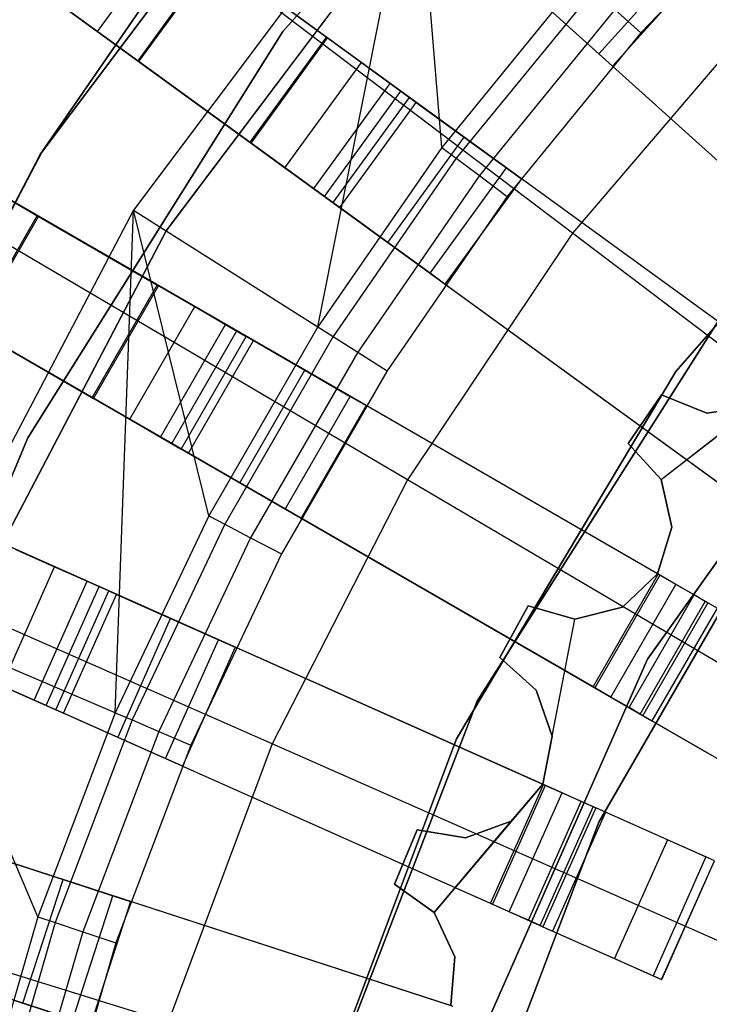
# Model space of a CAD drawing. Extents: x 0.4 to 55.5, y 0.4 to 55.5.
# Tile 38 of 103: x 24.9 to 25.7, y 28.8 to 29.9. Entities that reach past the tile are written whole.
import ezdxf

# ---------------------------------------------------------------- set-up
doc = ezdxf.new("R2010")
doc.units = 0
doc.header["$LTSCALE"] = 2.54
doc.layers.get('0').update_dxf_attribs({"color": 13, "linetype": 'CONTINUOUS'})

# ---------------------------------------------------------------- blocks, each defined once
blk = doc.blocks.new('M_STL')
at = {"color": 0}
for p, q in [((25.5771, 29.7002, 199.1905), (24.6324, 30.4158, 199.4703)), ((25.5771, 29.7002, 199.1905), (24.6324, 30.4158, 199.4703)), ((25.2429, 29.9329, 10.5551), (25.6103, 30.3466, 10.5551)), ((25.6103, 30.3466, 9.9551), (25.2429, 29.9329, 9.9551)), ((25.6103, 30.3466, 9.9551), (25.2429, 29.9329, 9.9551)), ((25.2429, 29.9329, 10.5551), (25.6103, 30.3466, 10.5551)), ((25.1783, 30.2934, 31.4843), (25.9141, 29.6309, 31.52)), ((25.1783, 30.2934, 31.4843), (25.9141, 29.6309, 31.52)), ((25.9124, 29.6324, 31.67), (25.2047, 30.2696, 31.6364)), ((25.9124, 29.6324, 31.67), (25.2047, 30.2696, 31.6364)), ((24.9648, 29.7936, 10.7551), (25.3032, 30.2439, 10.7551)), ((25.3032, 30.2439, 10.5551), (24.9648, 29.7936, 10.5551)), ((24.9648, 29.7936, 10.7551), (25.3032, 30.2439, 10.7551)), ((25.3032, 30.2439, 10.5551), (24.9648, 29.7936, 10.5551)), ((25.3968, 30.161, 31.7191), (25.0705, 29.7268, 31.7191)), ((25.3968, 30.161, 31.7191), (25.0705, 29.7268, 31.7191)), ((25.2833, 29.5922, 32.4516), (25.3968, 30.161, 31.7191)), ((25.2833, 29.5922, 32.4516), (25.3968, 30.161, 31.7191)), ((25.4262, 29.7992, 32.4516), (25.3968, 30.161, 31.7191)), ((25.4262, 29.7992, 32.4516), (25.3968, 30.161, 31.7191)), ((25.4305, 30.1312, 10.1551), (25.1085, 29.7028, 10.1551)), ((25.1085, 29.7028, 10.2551), (25.4305, 30.1312, 10.2551)), ((25.4305, 30.1312, 10.1551), (25.1085, 29.7028, 10.1551)), ((25.1085, 29.7028, 10.2551), (25.4305, 30.1312, 10.2551)), ((25.8347, 29.5329, 31.52), (25.0344, 30.1144, 31.4843)), ((25.8347, 29.5329, 31.52), (25.0344, 30.1144, 31.4843)), ((25.825, 30.1073, 32.5191), (25.656, 29.9314, 32.5191)), ((25.825, 30.1073, 32.5191), (25.656, 29.9314, 32.5191)), ((25.8329, 29.5343, 31.67), (25.0632, 30.0935, 31.6364)), ((25.8329, 29.5343, 31.67), (25.0632, 30.0935, 31.6364)), ((25.0292, 29.9327, 10.7564), (25.1174, 30.0541, 10.7564)), ((25.0292, 29.9327, 10.7564), (25.1174, 30.0541, 10.7564)), ((25.3867, 29.4158, 199.1905), (24.3653, 30.017, 199.4703)), ((25.3867, 29.4158, 199.1905), (24.3653, 30.017, 199.4703)), ((25.1229, 30.0229, 10.5551), (24.963, 29.7908, 10.5551)), ((24.963, 29.7908, 9.9551), (25.1229, 30.0229, 9.9551)), ((24.963, 29.7908, 9.9551), (25.1229, 30.0229, 9.9551)), ((25.1229, 30.0229, 10.5551), (24.963, 29.7908, 10.5551)), ((25.1638, 30.0204, 10.922), (25.0756, 29.899, 10.922)), ((25.1638, 30.0204, 10.922), (25.0756, 29.899, 10.922)), ((25.077, 29.898, 10.772), (25.1652, 30.0194, 10.772)), ((25.077, 29.898, 10.772), (25.1652, 30.0194, 10.772)), ((25.1638, 30.0204, 10.922), (25.2931, 29.9265, 10.9238)), ((25.1638, 30.0204, 10.922), (25.2931, 29.9265, 10.9238)), ((25.1652, 30.0194, 10.772), (25.2945, 29.9255, 10.7739)), ((25.1652, 30.0194, 10.772), (25.2945, 29.9255, 10.7739)), ((25.6075, 29.907, 10.7548), (25.7078, 30.0185, 10.7548)), ((25.6075, 29.907, 10.7548), (25.7078, 30.0185, 10.7548)), ((25.7236, 30.0043, 10.2252), (25.6232, 29.8928, 10.2252)), ((25.7236, 30.0043, 10.2252), (25.6232, 29.8928, 10.2252)), ((25.7236, 30.0043, 10.6489), (25.6232, 29.8928, 10.6489)), ((25.7236, 30.0043, 10.6489), (25.6232, 29.8928, 10.6489)), ((24.9462, 29.9931, 31.4843), (25.7465, 29.4116, 31.52)), ((24.9462, 29.9931, 31.4843), (25.7465, 29.4116, 31.52)), ((25.5853, 29.9941, 32.4516), (25.4262, 29.7992, 32.4516)), ((25.5853, 29.9941, 32.4516), (25.4262, 29.7992, 32.4516)), ((25.6232, 29.8928, 10.2252), (25.5118, 29.9932, 10.2252)), ((25.6232, 29.8928, 10.2252), (25.5118, 29.9932, 10.2252)), ((25.0756, 29.899, 10.922), (24.9705, 29.9754, 10.8876)), ((25.0756, 29.899, 10.922), (24.9705, 29.9754, 10.8876)), ((25.7447, 29.4129, 31.67), (24.975, 29.9721, 31.6364)), ((25.7447, 29.4129, 31.67), (24.975, 29.9721, 31.6364)), ((25.601, 29.9801, 32.4868), (25.443, 29.7866, 32.4868)), ((25.601, 29.9801, 32.4868), (25.443, 29.7866, 32.4868)), ((24.9932, 29.959, 10.7146), (25.0292, 29.9327, 10.7564)), ((24.9932, 29.959, 10.7146), (25.0292, 29.9327, 10.7564)), ((25.7993, 29.9605, 199.1905), (25.5771, 29.7002, 199.1905)), ((25.7993, 29.9605, 199.1905), (25.5771, 29.7002, 199.1905)), ((25.626, 29.958, 32.5107), (25.4697, 29.7666, 32.5107)), ((25.626, 29.958, 32.5107), (25.4697, 29.7666, 32.5107)), ((25.6075, 29.907, 10.7548), (25.5625, 29.9474, 10.8444)), ((25.6075, 29.907, 10.7548), (25.5625, 29.9474, 10.8444)), ((25.626, 29.958, 32.5107), (25.656, 29.9314, 32.5191)), ((25.626, 29.958, 32.5107), (25.656, 29.9314, 32.5191)), ((24.9487, 29.4644, 10.5551), (25.2429, 29.9329, 10.5551)), ((25.2429, 29.9329, 9.9551), (24.9487, 29.4644, 9.9551)), ((25.2429, 29.9329, 9.9551), (24.9487, 29.4644, 9.9551)), ((24.9487, 29.4644, 10.5551), (25.2429, 29.9329, 10.5551)), ((25.0292, 29.9327, 10.7564), (25.077, 29.898, 10.772)), ((25.0292, 29.9327, 10.7564), (25.077, 29.898, 10.772)), ((25.2931, 29.9265, 10.9238), (25.2049, 29.8051, 10.9238)), ((25.2931, 29.9265, 10.9238), (25.2049, 29.8051, 10.9238)), ((25.2063, 29.8041, 10.7739), (25.2945, 29.9255, 10.7739)), ((25.2063, 29.8041, 10.7739), (25.2945, 29.9255, 10.7739)), ((25.2429, 29.9329, 9.9551), (25.2429, 29.9329, 10.5551)), ((25.2429, 29.9329, 9.9551), (25.2429, 29.9329, 10.5551)), ((25.2931, 29.9265, 10.9238), (25.379, 29.8641, 10.9038)), ((25.2931, 29.9265, 10.9238), (25.379, 29.8641, 10.9038)), ((25.2945, 29.9255, 10.7739), (25.3335, 29.8971, 10.7648)), ((25.2945, 29.9255, 10.7739), (25.3335, 29.8971, 10.7648)), ((25.656, 29.9314, 32.5191), (25.5018, 29.7424, 32.5191)), ((25.656, 29.9314, 32.5191), (25.5018, 29.7424, 32.5191)), ((25.6232, 29.8928, 10.6489), (25.6075, 29.907, 10.7548)), ((25.6232, 29.8928, 10.6489), (25.6075, 29.907, 10.7548)), ((26.0209, 29.9125, 10.1551), (25.6962, 29.5409, 10.1551)), ((25.6962, 29.5409, 10.2551), (26.0209, 29.9125, 10.2551)), ((25.6962, 29.5409, 10.2551), (26.0209, 29.9125, 10.2551)), ((26.0209, 29.9125, 10.1551), (25.6962, 29.5409, 10.1551)), ((25.2049, 29.8051, 10.9238), (25.0756, 29.899, 10.922)), ((25.2049, 29.8051, 10.9238), (25.0756, 29.899, 10.922)), ((25.077, 29.898, 10.772), (25.2063, 29.8041, 10.7739)), ((25.077, 29.898, 10.772), (25.2063, 29.8041, 10.7739)), ((25.2453, 29.7757, 10.7648), (25.3335, 29.8971, 10.7648)), ((25.2453, 29.7757, 10.7648), (25.3335, 29.8971, 10.7648)), ((25.3335, 29.8971, 10.7648), (25.3667, 29.873, 10.7378)), ((25.3335, 29.8971, 10.7648), (25.3667, 29.873, 10.7378)), ((25.6232, 29.8928, 10.2252), (25.6232, 29.8928, 10.6489)), ((25.6232, 29.8928, 10.2252), (25.6232, 29.8928, 10.6489)), ((25.2786, 29.7516, 10.7378), (25.3667, 29.873, 10.7378)), ((25.2786, 29.7516, 10.7378), (25.3667, 29.873, 10.7378)), ((25.3667, 29.873, 10.7378), (25.3889, 29.8568, 10.697)), ((25.3667, 29.873, 10.7378), (25.3889, 29.8568, 10.697)), ((25.2908, 29.7427, 10.9038), (25.379, 29.8641, 10.9038)), ((25.2908, 29.7427, 10.9038), (25.379, 29.8641, 10.9038)), ((25.3008, 29.7355, 10.697), (25.3889, 29.8568, 10.697)), ((25.3008, 29.7355, 10.697), (25.3889, 29.8568, 10.697)), ((25.379, 29.8641, 10.9038), (25.452, 29.811, 10.8444)), ((25.379, 29.8641, 10.9038), (25.452, 29.811, 10.8444)), ((25.3889, 29.8568, 10.697), (25.3968, 29.8511, 10.6489)), ((25.3889, 29.8568, 10.697), (25.3968, 29.8511, 10.6489)), ((25.3086, 29.7298, 10.2252), (25.3968, 29.8511, 10.2252)), ((25.3086, 29.7298, 10.6489), (25.3968, 29.8511, 10.6489)), ((25.3086, 29.7298, 10.2252), (25.3968, 29.8511, 10.2252)), ((25.3086, 29.7298, 10.6489), (25.3968, 29.8511, 10.6489)), ((25.3968, 29.8511, 10.2252), (25.5181, 29.763, 10.2252)), ((25.3968, 29.8511, 10.2252), (25.5181, 29.763, 10.2252)), ((25.3968, 29.8511, 10.6489), (25.3968, 29.8511, 10.2252)), ((25.3968, 29.8511, 10.6489), (25.3968, 29.8511, 10.2252)), ((25.3639, 29.6896, 10.8444), (25.452, 29.811, 10.8444)), ((25.3639, 29.6896, 10.8444), (25.452, 29.811, 10.8444)), ((25.452, 29.811, 10.8444), (25.5009, 29.7755, 10.7548)), ((25.452, 29.811, 10.8444), (25.5009, 29.7755, 10.7548)), ((25.6779, 29.3058, 31.52), (24.8226, 29.7996, 31.4844)), ((25.6779, 29.3058, 31.52), (24.8226, 29.7996, 31.4844)), ((25.2908, 29.7427, 10.9038), (25.2049, 29.8051, 10.9238)), ((25.2908, 29.7427, 10.9038), (25.2049, 29.8051, 10.9238)), ((25.2063, 29.8041, 10.7739), (25.2453, 29.7757, 10.7648)), ((25.2063, 29.8041, 10.7739), (25.2453, 29.7757, 10.7648)), ((24.963, 29.7908, 10.5551), (24.7018, 29.2918, 10.5551)), ((24.7018, 29.2918, 9.9551), (24.963, 29.7908, 9.9551)), ((24.963, 29.7908, 10.5551), (24.7018, 29.2918, 10.5551)), ((24.7018, 29.2918, 9.9551), (24.963, 29.7908, 9.9551)), ((24.7031, 29.2949, 10.7551), (24.9648, 29.7936, 10.7551)), ((24.9648, 29.7936, 10.5551), (24.7031, 29.2949, 10.5551)), ((24.7031, 29.2949, 10.7551), (24.9648, 29.7936, 10.7551)), ((24.9648, 29.7936, 10.5551), (24.7031, 29.2949, 10.5551)), ((24.963, 29.7908, 10.5551), (24.963, 29.7908, 9.9551)), ((24.963, 29.7908, 10.5551), (24.963, 29.7908, 9.9551)), ((24.9648, 29.7936, 10.7551), (24.9648, 29.7936, 10.5551)), ((24.9648, 29.7936, 10.7551), (24.9648, 29.7936, 10.5551)), ((25.4262, 29.7992, 32.4516), (25.2833, 29.5922, 32.4516)), ((25.4262, 29.7992, 32.4516), (25.2833, 29.5922, 32.4516)), ((25.4262, 29.7992, 32.4516), (25.443, 29.7866, 32.4868)), ((25.4262, 29.7992, 32.4516), (25.443, 29.7866, 32.4868)), ((24.8471, 29.7855, 10.8876), (24.9597, 29.7205, 10.922)), ((24.8471, 29.7855, 10.8876), (24.9597, 29.7205, 10.922)), ((25.6759, 29.307, 31.67), (24.8534, 29.7819, 31.6365)), ((25.6759, 29.307, 31.67), (24.8534, 29.7819, 31.6365)), ((25.443, 29.7866, 32.4868), (25.3011, 29.581, 32.4868)), ((25.443, 29.7866, 32.4868), (25.3011, 29.581, 32.4868)), ((25.443, 29.7866, 32.4868), (25.4697, 29.7666, 32.5107)), ((25.443, 29.7866, 32.4868), (25.4697, 29.7666, 32.5107)), ((25.2453, 29.7757, 10.7648), (25.2786, 29.7516, 10.7378)), ((25.2453, 29.7757, 10.7648), (25.2786, 29.7516, 10.7378)), ((25.4697, 29.7666, 32.5107), (25.3293, 29.5632, 32.5107)), ((25.4697, 29.7666, 32.5107), (25.3293, 29.5632, 32.5107)), ((25.4128, 29.6541, 10.7548), (25.5009, 29.7755, 10.7548)), ((25.4128, 29.6541, 10.7548), (25.5009, 29.7755, 10.7548)), ((25.4697, 29.7666, 32.5107), (25.5018, 29.7424, 32.5191)), ((25.4697, 29.7666, 32.5107), (25.5018, 29.7424, 32.5191)), ((25.5009, 29.7755, 10.7548), (25.5181, 29.763, 10.6489)), ((25.5009, 29.7755, 10.7548), (25.5181, 29.763, 10.6489)), ((25.5181, 29.763, 10.2252), (25.4299, 29.6416, 10.2252)), ((25.5181, 29.763, 10.2252), (25.4299, 29.6416, 10.2252)), ((25.5181, 29.763, 10.6489), (25.4299, 29.6416, 10.6489)), ((25.5181, 29.763, 10.6489), (25.4299, 29.6416, 10.6489)), ((25.5181, 29.763, 10.6489), (25.5181, 29.763, 10.2252)), ((25.5181, 29.763, 10.6489), (25.5181, 29.763, 10.2252)), ((24.91, 29.7492, 10.7564), (24.9612, 29.7196, 10.772)), ((24.91, 29.7492, 10.7564), (24.9612, 29.7196, 10.772)), ((25.2786, 29.7516, 10.7378), (25.3008, 29.7355, 10.697)), ((25.2786, 29.7516, 10.7378), (25.3008, 29.7355, 10.697)), ((25.3639, 29.6896, 10.8444), (25.2908, 29.7427, 10.9038)), ((25.3639, 29.6896, 10.8444), (25.2908, 29.7427, 10.9038)), ((25.3008, 29.7355, 10.697), (25.3086, 29.7298, 10.6489)), ((25.3008, 29.7355, 10.697), (25.3086, 29.7298, 10.6489)), ((25.5018, 29.7424, 32.5191), (25.3632, 29.5417, 32.5191)), ((25.5018, 29.7424, 32.5191), (25.3632, 29.5417, 32.5191)), ((25.0705, 29.7268, 31.7191), (24.8181, 29.2459, 31.7191)), ((25.0705, 29.7268, 31.7191), (24.8181, 29.2459, 31.7191)), ((24.9597, 29.7205, 10.922), (24.8847, 29.5906, 10.922)), ((24.9597, 29.7205, 10.922), (24.8847, 29.5906, 10.922)), ((24.9597, 29.7205, 10.922), (25.098, 29.6406, 10.9238)), ((24.9597, 29.7205, 10.922), (25.098, 29.6406, 10.9238)), ((25.0497, 29.1472, 32.4516), (25.0705, 29.7268, 31.7191)), ((25.0497, 29.1472, 32.4516), (25.0705, 29.7268, 31.7191)), ((25.0705, 29.7268, 31.7191), (25.2833, 29.5922, 32.4516)), ((25.1575, 29.3744, 32.4516), (25.0705, 29.7268, 31.7191)), ((25.1575, 29.3744, 32.4516), (25.0705, 29.7268, 31.7191)), ((25.0705, 29.7268, 31.7191), (25.2833, 29.5922, 32.4516)), ((25.4299, 29.6416, 10.2252), (25.3086, 29.7298, 10.2252)), ((25.3086, 29.7298, 10.6489), (25.3086, 29.7298, 10.2252)), ((25.3086, 29.7298, 10.6489), (25.3086, 29.7298, 10.2252)), ((25.4299, 29.6416, 10.2252), (25.3086, 29.7298, 10.2252)), ((24.8862, 29.5897, 10.772), (24.9612, 29.7196, 10.772)), ((24.8862, 29.5897, 10.772), (24.9612, 29.7196, 10.772)), ((24.9612, 29.7196, 10.772), (25.0995, 29.6397, 10.7739)), ((24.9612, 29.7196, 10.772), (25.0995, 29.6397, 10.7739)), ((25.1085, 29.7028, 10.1551), (24.8595, 29.2283, 10.1551)), ((24.8595, 29.2283, 10.2551), (25.1085, 29.7028, 10.2551)), ((25.1085, 29.7028, 10.1551), (24.8595, 29.2283, 10.1551)), ((24.8595, 29.2283, 10.2551), (25.1085, 29.7028, 10.2551)), ((25.1085, 29.7028, 10.1551), (25.1085, 29.7028, 10.2551)), ((25.1085, 29.7028, 10.1551), (25.1085, 29.7028, 10.2551)), ((25.5771, 29.7002, 199.1905), (25.3867, 29.4158, 199.1905)), ((25.5771, 29.7002, 199.1905), (25.3867, 29.4158, 199.1905)), ((26.5365, 28.9734, 199.0052), (25.5771, 29.7002, 199.1905)), ((26.5365, 28.9734, 199.0052), (25.5771, 29.7002, 199.1905)), ((25.4128, 29.6541, 10.7548), (25.3639, 29.6896, 10.8444)), ((25.4128, 29.6541, 10.7548), (25.3639, 29.6896, 10.8444)), ((24.7476, 29.6697, 31.4844), (25.6029, 29.1759, 31.52)), ((24.7476, 29.6697, 31.4844), (25.6029, 29.1759, 31.52)), ((25.6009, 29.1771, 31.67), (24.7784, 29.652, 31.6365)), ((25.6009, 29.1771, 31.67), (24.7784, 29.652, 31.6365)), ((25.4299, 29.6416, 10.6489), (25.4128, 29.6541, 10.7548)), ((25.4299, 29.6416, 10.6489), (25.4128, 29.6541, 10.7548)), ((25.098, 29.6406, 10.9238), (25.023, 29.5107, 10.9238)), ((25.098, 29.6406, 10.9238), (25.023, 29.5107, 10.9238)), ((25.098, 29.6406, 10.9238), (25.19, 29.5875, 10.9038)), ((25.098, 29.6406, 10.9238), (25.19, 29.5875, 10.9038)), ((25.4299, 29.6416, 10.2252), (25.4299, 29.6416, 10.6489)), ((25.4299, 29.6416, 10.2252), (25.4299, 29.6416, 10.6489)), ((25.0245, 29.5098, 10.7739), (25.0995, 29.6397, 10.7739)), ((25.0245, 29.5098, 10.7739), (25.0995, 29.6397, 10.7739)), ((25.0995, 29.6397, 10.7739), (25.1414, 29.6156, 10.7648)), ((25.0995, 29.6397, 10.7739), (25.1414, 29.6156, 10.7648)), ((25.6634, 29.2091, 10.5551), (25.9685, 29.6376, 10.5551)), ((25.9685, 29.6376, 2.0551), (25.6634, 29.2091, 2.0551)), ((25.9685, 29.6376, 2.0551), (25.6634, 29.2091, 2.0551)), ((25.6634, 29.2091, 10.5551), (25.9685, 29.6376, 10.5551)), ((25.0664, 29.4857, 10.7648), (25.1414, 29.6156, 10.7648)), ((25.0664, 29.4857, 10.7648), (25.1414, 29.6156, 10.7648)), ((25.1414, 29.6156, 10.7648), (25.1769, 29.5951, 10.7378)), ((25.1414, 29.6156, 10.7648), (25.1769, 29.5951, 10.7378)), ((25.7558, 29.6158, 10.5551), (25.4672, 29.1605, 10.5551)), ((25.4672, 29.1605, 2.0551), (25.7558, 29.6158, 2.0551)), ((25.7558, 29.6158, 10.5551), (25.4672, 29.1605, 10.5551)), ((25.4672, 29.1605, 2.0551), (25.7558, 29.6158, 2.0551)), ((25.2305, 29.1113, 199.1905), (24.1462, 29.5898, 199.4703)), ((25.2305, 29.1113, 199.1905), (24.1462, 29.5898, 199.4703)), ((25.023, 29.5107, 10.9238), (24.8847, 29.5906, 10.922)), ((25.023, 29.5107, 10.9238), (24.8847, 29.5906, 10.922)), ((24.8862, 29.5897, 10.772), (25.0245, 29.5098, 10.7739)), ((24.8862, 29.5897, 10.772), (25.0245, 29.5098, 10.7739)), ((25.1019, 29.4652, 10.7378), (25.1769, 29.5951, 10.7378)), ((25.1019, 29.4652, 10.7378), (25.1769, 29.5951, 10.7378)), ((25.115, 29.4576, 10.9038), (25.19, 29.5875, 10.9038)), ((25.115, 29.4576, 10.9038), (25.19, 29.5875, 10.9038)), ((25.2833, 29.5922, 32.4516), (25.1575, 29.3744, 32.4516)), ((25.2833, 29.5922, 32.4516), (25.1575, 29.3744, 32.4516)), ((25.1769, 29.5951, 10.7378), (25.2007, 29.5813, 10.697)), ((25.1769, 29.5951, 10.7378), (25.2007, 29.5813, 10.697)), ((25.19, 29.5875, 10.9038), (25.2682, 29.5423, 10.8444)), ((25.19, 29.5875, 10.9038), (25.2682, 29.5423, 10.8444)), ((25.2833, 29.5922, 32.4516), (25.3011, 29.581, 32.4868)), ((25.2833, 29.5922, 32.4516), (25.3011, 29.581, 32.4868)), ((25.1257, 29.4514, 10.697), (25.2007, 29.5813, 10.697)), ((25.1257, 29.4514, 10.697), (25.2007, 29.5813, 10.697)), ((25.134, 29.4466, 10.2252), (25.209, 29.5765, 10.2252)), ((25.134, 29.4466, 10.6489), (25.209, 29.5765, 10.6489)), ((25.134, 29.4466, 10.2252), (25.209, 29.5765, 10.2252)), ((25.134, 29.4466, 10.6489), (25.209, 29.5765, 10.6489)), ((25.3011, 29.581, 32.4868), (25.1762, 29.3647, 32.4868)), ((25.3011, 29.581, 32.4868), (25.1762, 29.3647, 32.4868)), ((25.2007, 29.5813, 10.697), (25.209, 29.5765, 10.6489)), ((25.2007, 29.5813, 10.697), (25.209, 29.5765, 10.6489)), ((25.209, 29.5765, 10.2252), (25.339, 29.5015, 10.2252)), ((25.209, 29.5765, 10.2252), (25.339, 29.5015, 10.2252)), ((25.209, 29.5765, 10.6489), (25.209, 29.5765, 10.2252)), ((25.209, 29.5765, 10.6489), (25.209, 29.5765, 10.2252)), ((25.3011, 29.581, 32.4868), (25.3293, 29.5632, 32.5107)), ((25.3011, 29.581, 32.4868), (25.3293, 29.5632, 32.5107)), ((25.3293, 29.5632, 32.5107), (25.2057, 29.3491, 32.5107)), ((25.3293, 29.5632, 32.5107), (25.2057, 29.3491, 32.5107)), ((25.3293, 29.5632, 32.5107), (25.3632, 29.5417, 32.5191)), ((25.3293, 29.5632, 32.5107), (25.3632, 29.5417, 32.5191)), ((25.1932, 29.4124, 10.8444), (25.2682, 29.5423, 10.8444)), ((25.1932, 29.4124, 10.8444), (25.2682, 29.5423, 10.8444)), ((25.3632, 29.5417, 32.5191), (25.2413, 29.3305, 32.5191)), ((25.3632, 29.5417, 32.5191), (25.2413, 29.3305, 32.5191)), ((25.2682, 29.5423, 10.8444), (25.3206, 29.5121, 10.7548)), ((25.2682, 29.5423, 10.8444), (25.3206, 29.5121, 10.7548)), ((25.6962, 29.5409, 10.1551), (25.4431, 29.1173, 10.1551)), ((25.4431, 29.1173, 10.2551), (25.6962, 29.5409, 10.2551)), ((25.4431, 29.1173, 10.2551), (25.6962, 29.5409, 10.2551)), ((25.6962, 29.5409, 10.1551), (25.4431, 29.1173, 10.1551)), ((25.6962, 29.5409, 10.2551), (25.6962, 29.5409, 10.1551)), ((25.6962, 29.5409, 10.2551), (25.6962, 29.5409, 10.1551)), ((25.6791, 29.4163, 31.8291), (25.8323, 29.535, 31.8291)), ((25.115, 29.4576, 10.9038), (25.023, 29.5107, 10.9238)), ((25.115, 29.4576, 10.9038), (25.023, 29.5107, 10.9238)), ((25.0245, 29.5098, 10.7739), (25.0664, 29.4857, 10.7648)), ((25.0245, 29.5098, 10.7739), (25.0664, 29.4857, 10.7648)), ((25.2456, 29.3822, 10.7548), (25.3206, 29.5121, 10.7548)), ((25.2456, 29.3822, 10.7548), (25.3206, 29.5121, 10.7548)), ((25.3206, 29.5121, 10.7548), (25.339, 29.5015, 10.6489)), ((25.3206, 29.5121, 10.7548), (25.339, 29.5015, 10.6489)), ((25.6411, 29.4578, 32.0291), (25.6798, 29.5137, 32.0291)), ((25.6798, 29.5137, 31.8291), (25.6411, 29.4578, 31.8291)), ((25.6798, 29.5137, 31.8291), (25.6411, 29.4578, 31.8291)), ((25.6411, 29.4578, 32.0291), (25.6798, 29.5137, 32.0291)), ((25.6798, 29.5137, 32.0291), (25.6798, 29.5137, 31.8291)), ((25.6798, 29.5137, 32.0291), (25.6798, 29.5137, 31.8291)), ((25.6798, 29.5137, 32.0291), (25.732, 29.4929, 32.0291)), ((25.732, 29.4929, 31.8291), (25.6798, 29.5137, 31.8291)), ((25.732, 29.4929, 31.8291), (25.6798, 29.5137, 31.8291)), ((25.6798, 29.5137, 32.0291), (25.732, 29.4929, 32.0291)), ((25.339, 29.5015, 10.2252), (25.264, 29.3716, 10.2252)), ((25.339, 29.5015, 10.2252), (25.264, 29.3716, 10.2252)), ((25.339, 29.5015, 10.6489), (25.264, 29.3716, 10.6489)), ((25.339, 29.5015, 10.6489), (25.264, 29.3716, 10.6489)), ((25.339, 29.5015, 10.6489), (25.339, 29.5015, 10.2252)), ((25.339, 29.5015, 10.6489), (25.339, 29.5015, 10.2252)), ((25.6791, 29.4163, 31.8291), (25.7877, 29.5007, 31.8291)), ((25.732, 29.4929, 32.0291), (25.7877, 29.5007, 32.0291)), ((25.7877, 29.5007, 31.8291), (25.732, 29.4929, 31.8291)), ((25.7877, 29.5007, 31.8291), (25.732, 29.4929, 31.8291)), ((25.732, 29.4929, 32.0291), (25.7877, 29.5007, 32.0291)), ((25.0664, 29.4857, 10.7648), (25.1019, 29.4652, 10.7378)), ((25.0664, 29.4857, 10.7648), (25.1019, 29.4652, 10.7378)), ((25.732, 29.4929, 32.0291), (25.732, 29.4929, 31.8291)), ((25.732, 29.4929, 32.0291), (25.732, 29.4929, 31.8291)), ((25.5456, 29.0636, 31.52), (24.6456, 29.4643, 31.4845)), ((25.5456, 29.0636, 31.52), (24.6456, 29.4643, 31.4845)), ((24.7355, 28.9538, 10.5551), (24.9487, 29.4644, 10.5551)), ((24.9487, 29.4644, 9.9551), (24.7355, 28.9538, 9.9551)), ((24.9487, 29.4644, 9.9551), (24.7355, 28.9538, 9.9551)), ((24.7355, 28.9538, 10.5551), (24.9487, 29.4644, 10.5551)), ((24.9487, 29.4644, 9.9551), (24.9487, 29.4644, 10.5551)), ((24.9487, 29.4644, 9.9551), (24.9487, 29.4644, 10.5551)), ((25.1019, 29.4652, 10.7378), (25.1257, 29.4514, 10.697)), ((25.1019, 29.4652, 10.7378), (25.1257, 29.4514, 10.697)), ((25.5436, 29.0645, 31.67), (24.678, 29.4499, 31.6366)), ((25.5436, 29.0645, 31.67), (24.678, 29.4499, 31.6366)), ((25.1932, 29.4124, 10.8444), (25.115, 29.4576, 10.9038)), ((25.1932, 29.4124, 10.8444), (25.115, 29.4576, 10.9038)), ((25.1257, 29.4514, 10.697), (25.134, 29.4466, 10.6489)), ((25.1257, 29.4514, 10.697), (25.134, 29.4466, 10.6489)), ((25.6791, 29.4163, 32.0291), (25.6411, 29.4578, 32.0291)), ((25.6411, 29.4578, 32.0291), (25.6411, 29.4578, 31.8291)), ((25.6411, 29.4578, 31.8291), (25.6791, 29.4163, 31.8291)), ((25.6411, 29.4578, 32.0291), (25.6411, 29.4578, 31.8291)), ((25.6411, 29.4578, 31.8291), (25.6791, 29.4163, 31.8291)), ((25.6791, 29.4163, 32.0291), (25.6411, 29.4578, 32.0291)), ((25.264, 29.3716, 10.2252), (25.134, 29.4466, 10.2252)), ((25.134, 29.4466, 10.6489), (25.134, 29.4466, 10.2252)), ((25.134, 29.4466, 10.6489), (25.134, 29.4466, 10.2252)), ((25.264, 29.3716, 10.2252), (25.134, 29.4466, 10.2252)), ((25.3867, 29.4158, 199.1905), (25.2305, 29.1113, 199.1905)), ((25.3867, 29.4158, 199.1905), (25.2305, 29.1113, 199.1905)), ((26.4239, 28.8053, 199.0052), (25.3867, 29.4158, 199.1905)), ((26.4239, 28.8053, 199.0052), (25.3867, 29.4158, 199.1905)), ((25.6915, 29.3614, 32.0291), (25.6791, 29.4163, 32.0291)), ((25.6791, 29.4163, 32.0291), (25.6791, 29.4163, 31.8291)), ((25.6791, 29.4163, 31.8291), (25.6915, 29.3614, 31.8291)), ((25.6791, 29.4163, 32.0291), (25.6791, 29.4163, 31.8291)), ((25.6791, 29.4163, 31.8291), (25.6915, 29.3614, 31.8291)), ((25.6915, 29.3614, 32.0291), (25.6791, 29.4163, 32.0291)), ((25.2456, 29.3822, 10.7548), (25.1932, 29.4124, 10.8444)), ((25.2456, 29.3822, 10.7548), (25.1932, 29.4124, 10.8444)), ((25.264, 29.3716, 10.6489), (25.2456, 29.3822, 10.7548)), ((25.264, 29.3716, 10.6489), (25.2456, 29.3822, 10.7548)), ((25.1575, 29.3744, 32.4516), (25.0497, 29.1472, 32.4516)), ((25.1575, 29.3744, 32.4516), (25.0497, 29.1472, 32.4516)), ((25.1575, 29.3744, 32.4516), (25.1762, 29.3647, 32.4868)), ((25.1575, 29.3744, 32.4516), (25.1762, 29.3647, 32.4868)), ((25.264, 29.3716, 10.2252), (25.264, 29.3716, 10.6489)), ((25.264, 29.3716, 10.2252), (25.264, 29.3716, 10.6489)), ((25.6074, 29.0213, 4.3696), (25.8136, 29.3785, 4.3696)), ((25.8136, 29.3785, 3.3696), (25.6074, 29.0213, 3.3696)), ((25.6074, 29.0213, 4.3696), (25.8136, 29.3785, 4.3696)), ((25.8136, 29.3785, 3.3696), (25.6074, 29.0213, 3.3696)), ((25.1762, 29.3647, 32.4868), (25.0691, 29.139, 32.4868)), ((25.1762, 29.3647, 32.4868), (25.0691, 29.139, 32.4868)), ((25.1762, 29.3647, 32.4868), (25.2057, 29.3491, 32.5107)), ((25.1762, 29.3647, 32.4868), (25.2057, 29.3491, 32.5107)), ((25.6752, 29.3076, 32.0291), (25.6915, 29.3614, 32.0291)), ((25.6915, 29.3614, 31.8291), (25.6752, 29.3076, 31.8291)), ((25.6915, 29.3614, 31.8291), (25.6752, 29.3076, 31.8291)), ((25.6752, 29.3076, 32.0291), (25.6915, 29.3614, 32.0291)), ((25.6915, 29.3614, 32.0291), (25.6915, 29.3614, 31.8291)), ((25.6915, 29.3614, 32.0291), (25.6915, 29.3614, 31.8291)), ((25.2057, 29.3491, 32.5107), (25.0998, 29.1259, 32.5107)), ((25.2057, 29.3491, 32.5107), (25.0998, 29.1259, 32.5107)), ((25.2057, 29.3491, 32.5107), (25.2413, 29.3305, 32.5191)), ((25.2057, 29.3491, 32.5107), (25.2413, 29.3305, 32.5191)), ((24.934, 29.3359, 10.9238), (25.031, 29.2927, 10.9038)), ((24.934, 29.3359, 10.9238), (25.031, 29.2927, 10.9038)), ((24.9356, 29.3352, 10.7739), (24.9797, 29.3156, 10.7648)), ((24.9356, 29.3352, 10.7739), (24.9797, 29.3156, 10.7648)), ((24.5846, 29.3273, 31.4845), (25.4846, 28.9266, 31.52)), ((24.5846, 29.3273, 31.4845), (25.4846, 28.9266, 31.52)), ((25.2413, 29.3305, 32.5191), (25.1367, 29.1101, 32.5191)), ((25.2413, 29.3305, 32.5191), (25.1367, 29.1101, 32.5191)), ((25.4826, 28.9275, 31.67), (24.617, 29.3128, 31.6366)), ((25.4826, 28.9275, 31.67), (24.617, 29.3128, 31.6366)), ((24.9187, 29.1785, 10.7648), (24.9797, 29.3156, 10.7648)), ((24.9187, 29.1785, 10.7648), (24.9797, 29.3156, 10.7648)), ((24.9797, 29.3156, 10.7648), (25.0172, 29.2989, 10.7378)), ((24.9797, 29.3156, 10.7648), (25.0172, 29.2989, 10.7378)), ((25.6009, 29.1771, 31.67), (25.6759, 29.307, 31.67)), ((25.6009, 29.1771, 31.67), (25.6759, 29.307, 31.67)), ((25.6779, 29.3058, 31.52), (25.6029, 29.1759, 31.52)), ((25.6779, 29.3058, 31.52), (25.6029, 29.1759, 31.52)), ((25.6345, 29.2689, 32.0291), (25.6752, 29.3076, 32.0291)), ((25.6752, 29.3076, 31.8291), (25.6345, 29.2689, 31.8291)), ((25.6752, 29.3076, 31.8291), (25.6345, 29.2689, 31.8291)), ((25.6345, 29.2689, 32.0291), (25.6752, 29.3076, 32.0291)), ((25.6752, 29.3076, 32.0291), (25.6752, 29.3076, 31.8291)), ((25.6752, 29.3076, 32.0291), (25.6752, 29.3076, 31.8291)), ((25.6963, 29.2952, 31.6746), (25.6759, 29.307, 31.67)), ((25.6963, 29.2952, 31.6746), (25.6759, 29.307, 31.67)), ((25.7437, 29.2678, 31.535), (25.6779, 29.3058, 31.52)), ((25.7437, 29.2678, 31.535), (25.6779, 29.3058, 31.52)), ((24.9562, 29.1618, 10.7378), (25.0172, 29.2989, 10.7378)), ((24.9562, 29.1618, 10.7378), (25.0172, 29.2989, 10.7378)), ((24.97, 29.1557, 10.9038), (25.031, 29.2927, 10.9038)), ((24.97, 29.1557, 10.9038), (25.031, 29.2927, 10.9038)), ((25.0172, 29.2989, 10.7378), (25.0423, 29.2877, 10.697)), ((25.0172, 29.2989, 10.7378), (25.0423, 29.2877, 10.697)), ((25.031, 29.2927, 10.9038), (25.1135, 29.256, 10.8444)), ((25.031, 29.2927, 10.9038), (25.1135, 29.256, 10.8444)), ((25.6213, 29.1653, 31.6746), (25.6963, 29.2952, 31.6746)), ((25.6213, 29.1653, 31.6746), (25.6963, 29.2952, 31.6746)), ((25.7172, 29.2831, 31.6909), (25.6963, 29.2952, 31.6746)), ((25.7172, 29.2831, 31.6909), (25.6963, 29.2952, 31.6746)), ((24.9812, 29.1507, 10.697), (25.0423, 29.2877, 10.697)), ((24.9812, 29.1507, 10.697), (25.0423, 29.2877, 10.697)), ((24.9901, 29.1467, 10.2252), (25.0511, 29.2838, 10.2252)), ((24.9901, 29.1467, 10.6489), (25.0511, 29.2838, 10.6489)), ((24.9901, 29.1467, 10.2252), (25.0511, 29.2838, 10.2252)), ((24.9901, 29.1467, 10.6489), (25.0511, 29.2838, 10.6489)), ((25.0423, 29.2877, 10.697), (25.0511, 29.2838, 10.6489)), ((25.0423, 29.2877, 10.697), (25.0511, 29.2838, 10.6489)), ((25.0511, 29.2838, 10.2252), (25.1881, 29.2228, 10.2252)), ((25.0511, 29.2838, 10.2252), (25.1881, 29.2228, 10.2252)), ((25.0511, 29.2838, 10.6489), (25.0511, 29.2838, 10.2252)), ((25.0511, 29.2838, 10.6489), (25.0511, 29.2838, 10.2252)), ((25.6422, 29.1532, 31.6909), (25.7172, 29.2831, 31.6909)), ((25.6422, 29.1532, 31.6909), (25.7172, 29.2831, 31.6909)), ((25.7302, 29.2756, 31.716), (25.7172, 29.2831, 31.6909)), ((25.7302, 29.2756, 31.716), (25.7172, 29.2831, 31.6909)), ((25.4932, 29.2109, 32.0291), (25.5258, 29.2705, 32.0291)), ((25.5258, 29.2705, 31.8291), (25.4932, 29.2109, 31.8291)), ((25.5258, 29.2705, 31.8291), (25.4932, 29.2109, 31.8291)), ((25.4932, 29.2109, 32.0291), (25.5258, 29.2705, 32.0291)), ((25.5258, 29.2705, 32.0291), (25.5258, 29.2705, 31.8291)), ((25.5258, 29.2705, 32.0291), (25.5258, 29.2705, 31.8291)), ((25.5258, 29.2705, 32.0291), (25.5799, 29.2553, 32.0291)), ((25.5799, 29.2553, 31.8291), (25.5258, 29.2705, 31.8291)), ((25.5799, 29.2553, 31.8291), (25.5258, 29.2705, 31.8291)), ((25.5258, 29.2705, 32.0291), (25.5799, 29.2553, 32.0291)), ((25.5799, 29.2553, 32.0291), (25.6345, 29.2689, 32.0291)), ((25.6345, 29.2689, 31.8291), (25.5799, 29.2553, 31.8291)), ((25.6345, 29.2689, 31.8291), (25.5799, 29.2553, 31.8291)), ((25.5799, 29.2553, 32.0291), (25.6345, 29.2689, 32.0291)), ((25.6345, 29.2689, 32.0291), (25.6345, 29.2689, 31.8291)), ((25.6345, 29.2689, 32.0291), (25.6345, 29.2689, 31.8291)), ((25.6552, 29.1457, 31.716), (25.7302, 29.2756, 31.716)), ((25.6552, 29.1457, 31.716), (25.7302, 29.2756, 31.716)), ((25.7331, 29.274, 32.0291), (25.6581, 29.1441, 32.0291)), ((25.7331, 29.274, 32.0291), (25.6581, 29.1441, 32.0291)), ((25.7331, 29.274, 31.7412), (25.6581, 29.144, 31.7412)), ((25.7331, 29.274, 31.7412), (25.6581, 29.144, 31.7412)), ((25.7437, 29.2678, 31.535), (25.6687, 29.1379, 31.535)), ((25.7437, 29.2678, 31.535), (25.6687, 29.1379, 31.535)), ((25.7331, 29.274, 31.7412), (25.7302, 29.2756, 31.716)), ((25.7331, 29.274, 31.7412), (25.7302, 29.2756, 31.716)), ((25.863, 29.199, 32.0291), (25.7331, 29.274, 32.0291)), ((25.7331, 29.274, 32.0291), (25.7331, 29.274, 31.7412)), ((25.7331, 29.274, 32.0291), (25.7331, 29.274, 31.7412)), ((25.863, 29.199, 32.0291), (25.7331, 29.274, 32.0291)), ((25.0525, 29.1189, 10.8444), (25.1135, 29.256, 10.8444)), ((25.0525, 29.1189, 10.8444), (25.1135, 29.256, 10.8444)), ((25.1135, 29.256, 10.8444), (25.1687, 29.2314, 10.7548)), ((25.1135, 29.256, 10.8444), (25.1687, 29.2314, 10.7548)), ((25.5428, 29.0651, 32.0291), (25.5799, 29.2553, 32.0291)), ((25.5534, 29.1203, 32.0291), (25.5799, 29.2553, 32.0291)), ((25.5799, 29.2553, 32.0291), (25.5799, 29.2553, 31.8291)), ((25.5799, 29.2553, 32.0291), (25.5799, 29.2553, 31.8291)), ((24.9605, 28.912, 32.4516), (24.8181, 29.2459, 31.7191)), ((24.9605, 28.912, 32.4516), (24.8181, 29.2459, 31.7191)), ((25.0497, 29.1472, 32.4516), (24.8181, 29.2459, 31.7191)), ((25.0497, 29.1472, 32.4516), (24.8181, 29.2459, 31.7191)), ((25.1077, 29.0944, 10.7548), (25.1687, 29.2314, 10.7548)), ((25.1077, 29.0944, 10.7548), (25.1687, 29.2314, 10.7548)), ((25.1881, 29.2228, 10.2252), (25.1271, 29.0857, 10.2252)), ((25.1881, 29.2228, 10.2252), (25.1271, 29.0857, 10.2252)), ((25.1881, 29.2228, 10.6489), (25.1271, 29.0857, 10.6489)), ((25.1881, 29.2228, 10.6489), (25.1271, 29.0857, 10.6489)), ((25.1687, 29.2314, 10.7548), (25.1881, 29.2228, 10.6489)), ((25.1687, 29.2314, 10.7548), (25.1881, 29.2228, 10.6489)), ((25.1881, 29.2228, 10.6489), (25.1881, 29.2228, 10.2252)), ((25.1881, 29.2228, 10.6489), (25.1881, 29.2228, 10.2252)), ((25.5353, 29.1735, 32.0291), (25.4932, 29.2109, 32.0291)), ((25.4932, 29.2109, 32.0291), (25.4932, 29.2109, 31.8291)), ((25.4932, 29.2109, 31.8291), (25.5353, 29.1735, 31.8291)), ((25.4932, 29.2109, 32.0291), (25.4932, 29.2109, 31.8291)), ((25.4932, 29.2109, 31.8291), (25.5353, 29.1735, 31.8291)), ((25.5353, 29.1735, 32.0291), (25.4932, 29.2109, 32.0291)), ((24.97, 29.1557, 10.9038), (24.873, 29.1989, 10.9238)), ((24.97, 29.1557, 10.9038), (24.873, 29.1989, 10.9238)), ((25.4507, 28.7279, 10.5551), (25.6634, 29.2091, 10.5551)), ((25.6634, 29.2091, 2.0551), (25.4507, 28.7279, 2.0551)), ((25.6634, 29.2091, 2.0551), (25.4507, 28.7279, 2.0551)), ((25.4507, 28.7279, 10.5551), (25.6634, 29.2091, 10.5551)), ((25.6634, 29.2091, 2.0551), (25.6634, 29.2091, 10.5551)), ((25.6634, 29.2091, 2.0551), (25.6634, 29.2091, 10.5551)), ((24.9187, 29.1785, 10.7648), (24.9562, 29.1618, 10.7378)), ((24.9187, 29.1785, 10.7648), (24.9562, 29.1618, 10.7378)), ((25.6213, 29.1653, 31.6746), (25.6009, 29.1771, 31.67)), ((25.6213, 29.1653, 31.6746), (25.6009, 29.1771, 31.67)), ((25.6029, 29.1759, 31.52), (25.6687, 29.1379, 31.535)), ((25.6029, 29.1759, 31.52), (25.6687, 29.1379, 31.535)), ((25.5534, 29.1203, 32.0291), (25.5353, 29.1735, 32.0291)), ((25.5353, 29.1735, 32.0291), (25.5353, 29.1735, 31.8291)), ((25.5353, 29.1735, 31.8291), (25.5534, 29.1203, 31.8291)), ((25.5353, 29.1735, 32.0291), (25.5353, 29.1735, 31.8291)), ((25.5353, 29.1735, 31.8291), (25.5534, 29.1203, 31.8291)), ((25.5534, 29.1203, 32.0291), (25.5353, 29.1735, 32.0291)), ((25.6422, 29.1532, 31.6909), (25.6213, 29.1653, 31.6746)), ((25.6422, 29.1532, 31.6909), (25.6213, 29.1653, 31.6746)), ((24.9562, 29.1618, 10.7378), (24.9812, 29.1507, 10.697)), ((24.9562, 29.1618, 10.7378), (24.9812, 29.1507, 10.697)), ((25.0525, 29.1189, 10.8444), (24.97, 29.1557, 10.9038)), ((25.0525, 29.1189, 10.8444), (24.97, 29.1557, 10.9038)), ((25.4672, 29.1605, 10.5551), (25.2729, 28.6576, 10.5551)), ((25.2729, 28.6576, 2.0551), (25.4672, 29.1605, 2.0551)), ((25.4672, 29.1605, 10.5551), (25.2729, 28.6576, 10.5551)), ((25.2729, 28.6576, 2.0551), (25.4672, 29.1605, 2.0551)), ((25.4672, 29.1605, 10.5551), (25.4672, 29.1605, 2.0551)), ((25.4672, 29.1605, 10.5551), (25.4672, 29.1605, 2.0551)), ((25.6552, 29.1457, 31.716), (25.6422, 29.1532, 31.6909)), ((25.6552, 29.1457, 31.716), (25.6422, 29.1532, 31.6909)), ((25.0497, 29.1472, 32.4516), (24.9605, 28.912, 32.4516)), ((25.0497, 29.1472, 32.4516), (24.9605, 28.912, 32.4516)), ((24.9812, 29.1507, 10.697), (24.9901, 29.1467, 10.6489)), ((24.9812, 29.1507, 10.697), (24.9901, 29.1467, 10.6489)), ((25.1271, 29.0857, 10.2252), (24.9901, 29.1467, 10.2252)), ((24.9901, 29.1467, 10.6489), (24.9901, 29.1467, 10.2252)), ((24.9901, 29.1467, 10.6489), (24.9901, 29.1467, 10.2252)), ((25.1271, 29.0857, 10.2252), (24.9901, 29.1467, 10.2252)), ((25.0497, 29.1472, 32.4516), (25.0691, 29.139, 32.4868)), ((25.0497, 29.1472, 32.4516), (25.0691, 29.139, 32.4868)), ((25.6581, 29.144, 31.7412), (25.6552, 29.1457, 31.716)), ((25.6581, 29.144, 31.7412), (25.6552, 29.1457, 31.716)), ((25.6581, 29.1441, 32.0291), (25.788, 29.0691, 32.0291)), ((25.6581, 29.1441, 32.0291), (25.6581, 29.144, 31.7412)), ((25.6581, 29.1441, 32.0291), (25.788, 29.0691, 32.0291)), ((25.6581, 29.1441, 32.0291), (25.6581, 29.144, 31.7412)), ((25.1108, 28.7907, 199.1905), (23.9783, 29.1401, 199.4703)), ((25.1108, 28.7907, 199.1905), (23.9783, 29.1401, 199.4703)), ((25.0691, 29.139, 32.4868), (24.9805, 28.9054, 32.4868)), ((25.0691, 29.139, 32.4868), (24.9805, 28.9054, 32.4868)), ((25.0691, 29.139, 32.4868), (25.0998, 29.1259, 32.5107)), ((25.0691, 29.139, 32.4868), (25.0998, 29.1259, 32.5107)), ((25.6687, 29.1379, 31.535), (25.7366, 29.0987, 31.5878)), ((25.6687, 29.1379, 31.535), (25.7366, 29.0987, 31.5878)), ((25.0998, 29.1259, 32.5107), (25.0121, 28.8948, 32.5107)), ((25.0998, 29.1259, 32.5107), (25.0121, 28.8948, 32.5107)), ((25.1077, 29.0944, 10.7548), (25.0525, 29.1189, 10.8444)), ((25.1077, 29.0944, 10.7548), (25.0525, 29.1189, 10.8444)), ((25.0998, 29.1259, 32.5107), (25.1367, 29.1101, 32.5191)), ((25.0998, 29.1259, 32.5107), (25.1367, 29.1101, 32.5191)), ((25.5428, 29.0651, 32.0291), (25.5534, 29.1203, 32.0291)), ((25.5534, 29.1203, 31.8291), (25.5428, 29.0651, 31.8291)), ((25.5534, 29.1203, 31.8291), (25.5428, 29.0651, 31.8291)), ((25.5534, 29.1203, 32.0291), (25.5534, 29.1203, 31.8291)), ((25.5534, 29.1203, 32.0291), (25.5534, 29.1203, 31.8291)), ((25.4394, 28.8088, 31.52), (24.5053, 29.1123, 31.4847)), ((25.4394, 28.8088, 31.52), (24.5053, 29.1123, 31.4847)), ((25.1367, 29.1101, 32.5191), (25.0502, 28.8821, 32.5191)), ((25.1367, 29.1101, 32.5191), (25.0502, 28.8821, 32.5191)), ((25.2305, 29.1113, 199.1905), (25.1108, 28.7907, 199.1905)), ((25.2305, 29.1113, 199.1905), (25.1108, 28.7907, 199.1905)), ((26.3316, 28.6253, 199.0052), (25.2305, 29.1113, 199.1905)), ((26.3316, 28.6253, 199.0052), (25.2305, 29.1113, 199.1905)), ((25.4431, 29.1173, 10.1551), (25.2697, 28.6553, 10.1551)), ((25.2697, 28.6553, 10.2551), (25.4431, 29.1173, 10.2551)), ((25.2697, 28.6553, 10.2551), (25.4431, 29.1173, 10.2551)), ((25.4431, 29.1173, 10.1551), (25.2697, 28.6553, 10.1551)), ((25.4431, 29.1173, 10.2551), (25.4431, 29.1173, 10.1551)), ((25.4431, 29.1173, 10.2551), (25.4431, 29.1173, 10.1551)), ((25.4373, 28.8095, 31.67), (24.539, 29.1014, 31.6368)), ((25.4373, 28.8095, 31.67), (24.539, 29.1014, 31.6368)), ((25.1271, 29.0857, 10.6489), (25.1077, 29.0944, 10.7548)), ((25.1271, 29.0857, 10.6489), (25.1077, 29.0944, 10.7548)), ((25.1271, 29.0857, 10.2252), (25.1271, 29.0857, 10.6489)), ((25.1271, 29.0857, 10.2252), (25.1271, 29.0857, 10.6489)), ((25.5428, 29.0651, 31.8291), (25.4176, 28.9171, 31.8291)), ((25.4826, 28.9275, 31.67), (25.5436, 29.0645, 31.67)), ((25.4826, 28.9275, 31.67), (25.5436, 29.0645, 31.67)), ((25.5456, 29.0636, 31.52), (25.4846, 28.9266, 31.52)), ((25.5456, 29.0636, 31.52), (25.4846, 28.9266, 31.52)), ((25.5063, 29.0223, 32.0291), (25.5428, 29.0651, 32.0291)), ((25.5428, 29.0651, 31.8291), (25.5063, 29.0223, 31.8291)), ((25.5063, 29.0223, 32.0291), (25.5428, 29.0651, 32.0291)), ((25.5428, 29.0651, 32.0291), (25.5428, 29.0651, 31.8291)), ((25.5428, 29.0651, 32.0291), (25.5428, 29.0651, 31.8291)), ((25.565, 29.0549, 31.6746), (25.5436, 29.0645, 31.67)), ((25.565, 29.0549, 31.6746), (25.5436, 29.0645, 31.67)), ((25.6151, 29.0327, 31.535), (25.5456, 29.0636, 31.52)), ((25.6151, 29.0327, 31.535), (25.5456, 29.0636, 31.52)), ((25.504, 28.9179, 31.6746), (25.565, 29.0549, 31.6746)), ((25.504, 28.9179, 31.6746), (25.565, 29.0549, 31.6746)), ((25.5872, 29.0451, 31.6909), (25.565, 29.0549, 31.6746)), ((25.5872, 29.0451, 31.6909), (25.565, 29.0549, 31.6746)), ((25.5261, 28.9081, 31.6909), (25.5872, 29.0451, 31.6909)), ((25.5261, 28.9081, 31.6909), (25.5872, 29.0451, 31.6909)), ((25.5398, 28.902, 31.716), (25.6008, 29.039, 31.716)), ((25.5398, 28.902, 31.716), (25.6008, 29.039, 31.716)), ((25.6008, 29.039, 31.716), (25.5872, 29.0451, 31.6909)), ((25.6008, 29.039, 31.716), (25.5872, 29.0451, 31.6909)), ((25.6039, 29.0376, 31.7412), (25.6008, 29.039, 31.716)), ((25.6039, 29.0376, 31.7412), (25.6008, 29.039, 31.716)), ((25.6039, 29.0377, 32.0291), (25.5428, 28.9006, 32.0291)), ((25.6039, 29.0377, 32.0291), (25.5428, 28.9006, 32.0291)), ((25.6039, 29.0376, 31.7412), (25.5429, 28.9006, 31.7412)), ((25.6039, 29.0376, 31.7412), (25.5429, 28.9006, 31.7412)), ((25.6151, 29.0327, 31.535), (25.5541, 28.8956, 31.535)), ((25.6151, 29.0327, 31.535), (25.5541, 28.8956, 31.535)), ((25.7409, 28.9766, 32.0291), (25.6039, 29.0377, 32.0291)), ((25.6039, 29.0377, 32.0291), (25.6039, 29.0376, 31.7412)), ((25.6039, 29.0377, 32.0291), (25.6039, 29.0376, 31.7412)), ((25.7409, 28.9766, 32.0291), (25.6039, 29.0377, 32.0291)), ((25.6867, 29.0008, 31.5878), (25.6151, 29.0327, 31.535)), ((25.6867, 29.0008, 31.5878), (25.6151, 29.0327, 31.535)), ((25.4176, 28.9171, 31.8291), (25.5063, 29.0223, 31.8291)), ((25.4535, 29.0031, 32.0291), (25.5063, 29.0223, 32.0291)), ((25.5063, 29.0223, 31.8291), (25.4535, 29.0031, 31.8291)), ((25.5063, 29.0223, 31.8291), (25.4535, 29.0031, 31.8291)), ((25.4535, 29.0031, 32.0291), (25.5063, 29.0223, 32.0291)), ((25.4612, 28.6357, 4.3696), (25.6074, 29.0213, 4.3696)), ((25.6074, 29.0213, 3.3696), (25.4612, 28.6357, 3.3696)), ((25.4612, 28.6357, 4.3696), (25.6074, 29.0213, 4.3696)), ((25.6074, 29.0213, 3.3696), (25.4612, 28.6357, 3.3696)), ((25.5063, 29.0223, 32.0291), (25.5063, 29.0223, 31.8291)), ((25.5063, 29.0223, 32.0291), (25.5063, 29.0223, 31.8291)), ((25.6074, 29.0213, 4.3696), (25.6074, 29.0213, 3.3696)), ((25.6074, 29.0213, 4.3696), (25.6074, 29.0213, 3.3696)), ((25.3719, 28.9498, 32.0291), (25.398, 29.0125, 32.0291)), ((25.398, 29.0125, 31.8291), (25.3719, 28.9498, 31.8291)), ((25.398, 29.0125, 31.8291), (25.3719, 28.9498, 31.8291)), ((25.3719, 28.9498, 32.0291), (25.398, 29.0125, 32.0291)), ((25.398, 29.0125, 32.0291), (25.398, 29.0125, 31.8291)), ((25.398, 29.0125, 32.0291), (25.398, 29.0125, 31.8291)), ((25.398, 29.0125, 32.0291), (25.4535, 29.0031, 32.0291)), ((25.4535, 29.0031, 31.8291), (25.398, 29.0125, 31.8291)), ((25.4535, 29.0031, 31.8291), (25.398, 29.0125, 31.8291)), ((25.398, 29.0125, 32.0291), (25.4535, 29.0031, 32.0291)), ((25.4535, 29.0031, 32.0291), (25.4535, 29.0031, 31.8291)), ((25.4535, 29.0031, 32.0291), (25.4535, 29.0031, 31.8291)), ((25.6867, 29.0008, 31.5878), (25.6256, 28.8638, 31.5878)), ((25.6867, 29.0008, 31.5878), (25.6256, 28.8638, 31.5878)), ((25.7309, 28.9811, 31.6689), (25.6867, 29.0008, 31.5878)), ((25.7309, 28.9811, 31.6689), (25.6867, 29.0008, 31.5878)), ((24.9037, 28.9829, 10.9038), (24.9896, 28.955, 10.8444)), ((24.9037, 28.9829, 10.9038), (24.9896, 28.955, 10.8444)), ((24.9246, 28.9761, 10.2252), (25.0672, 28.9298, 10.2252)), ((24.9246, 28.9761, 10.2252), (25.0672, 28.9298, 10.2252)), ((25.7309, 28.9811, 31.6689), (25.6699, 28.844, 31.6689)), ((25.7309, 28.9811, 31.6689), (25.6699, 28.844, 31.6689)), ((25.6798, 28.8396, 31.7441), (25.7409, 28.9767, 31.7441)), ((25.6798, 28.8396, 31.7441), (25.7409, 28.9767, 31.7441)), ((25.6799, 28.8396, 32.0291), (25.7409, 28.9766, 32.0291)), ((25.6799, 28.8396, 32.0291), (25.7409, 28.9766, 32.0291)), ((25.7409, 28.9767, 31.7441), (25.7309, 28.9811, 31.6689)), ((25.7409, 28.9767, 31.7441), (25.7309, 28.9811, 31.6689)), ((24.459, 28.9697, 31.4847), (25.3931, 28.6662, 31.52)), ((24.459, 28.9697, 31.4847), (25.3931, 28.6662, 31.52)), ((25.3909, 28.6669, 31.67), (24.4927, 28.9587, 31.6368)), ((25.3909, 28.6669, 31.67), (24.4927, 28.9587, 31.6368)), ((24.9432, 28.8123, 10.8444), (24.9896, 28.955, 10.8444)), ((24.9432, 28.8123, 10.8444), (24.9896, 28.955, 10.8444)), ((24.9896, 28.955, 10.8444), (25.047, 28.9363, 10.7548)), ((24.9896, 28.955, 10.8444), (25.047, 28.9363, 10.7548)), ((25.4176, 28.9171, 32.0291), (25.3719, 28.9498, 32.0291)), ((25.3719, 28.9498, 32.0291), (25.3719, 28.9498, 31.8291)), ((25.3719, 28.9498, 31.8291), (25.4176, 28.9171, 31.8291)), ((25.3719, 28.9498, 32.0291), (25.3719, 28.9498, 31.8291)), ((25.3719, 28.9498, 31.8291), (25.4176, 28.9171, 31.8291)), ((25.4176, 28.9171, 32.0291), (25.3719, 28.9498, 32.0291)), ((25.0007, 28.7937, 10.7548), (25.047, 28.9363, 10.7548)), ((25.0007, 28.7937, 10.7548), (25.047, 28.9363, 10.7548)), ((25.0672, 28.9298, 10.2252), (25.0209, 28.7871, 10.2252)), ((25.0672, 28.9298, 10.2252), (25.0209, 28.7871, 10.2252)), ((25.0672, 28.9298, 10.6489), (25.0209, 28.7871, 10.6489)), ((25.0672, 28.9298, 10.6489), (25.0209, 28.7871, 10.6489)), ((25.047, 28.9363, 10.7548), (25.0672, 28.9298, 10.6489)), ((25.047, 28.9363, 10.7548), (25.0672, 28.9298, 10.6489)), ((25.0672, 28.9298, 10.6489), (25.0672, 28.9298, 10.2252)), ((25.0672, 28.9298, 10.6489), (25.0672, 28.9298, 10.2252)), ((25.504, 28.9179, 31.6746), (25.4826, 28.9275, 31.67)), ((25.504, 28.9179, 31.6746), (25.4826, 28.9275, 31.67)), ((25.4846, 28.9266, 31.52), (25.5541, 28.8956, 31.535)), ((25.4846, 28.9266, 31.52), (25.5541, 28.8956, 31.535)), ((25.4412, 28.866, 32.0291), (25.4176, 28.9171, 32.0291)), ((25.4176, 28.9171, 32.0291), (25.4176, 28.9171, 31.8291)), ((25.4176, 28.9171, 31.8291), (25.4412, 28.866, 31.8291)), ((25.4176, 28.9171, 32.0291), (25.4176, 28.9171, 31.8291)), ((25.4176, 28.9171, 31.8291), (25.4412, 28.866, 31.8291)), ((25.4412, 28.866, 32.0291), (25.4176, 28.9171, 32.0291)), ((25.5261, 28.9081, 31.6909), (25.504, 28.9179, 31.6746)), ((25.5261, 28.9081, 31.6909), (25.504, 28.9179, 31.6746)), ((24.9605, 28.912, 32.4516), (24.8906, 28.6704, 32.4516)), ((24.9605, 28.912, 32.4516), (24.8906, 28.6704, 32.4516)), ((24.9805, 28.9054, 32.4868), (24.911, 28.6654, 32.4868)), ((24.9805, 28.9054, 32.4868), (24.911, 28.6654, 32.4868)), ((24.9605, 28.912, 32.4516), (24.9805, 28.9054, 32.4868)), ((24.9605, 28.912, 32.4516), (24.9805, 28.9054, 32.4868)), ((24.9805, 28.9054, 32.4868), (25.0121, 28.8948, 32.5107)), ((24.9805, 28.9054, 32.4868), (25.0121, 28.8948, 32.5107)), ((25.5398, 28.902, 31.716), (25.5261, 28.9081, 31.6909)), ((25.5398, 28.902, 31.716), (25.5261, 28.9081, 31.6909)), ((25.0121, 28.8948, 32.5107), (24.9434, 28.6574, 32.5107)), ((25.0121, 28.8948, 32.5107), (24.9434, 28.6574, 32.5107)), ((25.0121, 28.8948, 32.5107), (25.0502, 28.8821, 32.5191)), ((25.0121, 28.8948, 32.5107), (25.0502, 28.8821, 32.5191)), ((25.5429, 28.9006, 31.7412), (25.5398, 28.902, 31.716)), ((25.5429, 28.9006, 31.7412), (25.5398, 28.902, 31.716)), ((25.5428, 28.9006, 32.0291), (25.6799, 28.8396, 32.0291)), ((25.5428, 28.9006, 32.0291), (25.5429, 28.9006, 31.7412)), ((25.5428, 28.9006, 32.0291), (25.6799, 28.8396, 32.0291)), ((25.5428, 28.9006, 32.0291), (25.5429, 28.9006, 31.7412)), ((25.5541, 28.8956, 31.535), (25.6256, 28.8638, 31.5878)), ((25.5541, 28.8956, 31.535), (25.6256, 28.8638, 31.5878)), ((25.0502, 28.8821, 32.5191), (24.9824, 28.6478, 32.5191)), ((25.0502, 28.8821, 32.5191), (24.9824, 28.6478, 32.5191)), ((25.4365, 28.81, 32.0291), (25.4412, 28.866, 32.0291)), ((25.4412, 28.866, 31.8291), (25.4365, 28.81, 31.8291)), ((25.4412, 28.866, 31.8291), (25.4365, 28.81, 31.8291)), ((25.4365, 28.81, 32.0291), (25.4412, 28.866, 32.0291)), ((25.4412, 28.866, 32.0291), (25.4412, 28.866, 31.8291)), ((25.4412, 28.866, 32.0291), (25.4412, 28.866, 31.8291)), ((25.6256, 28.8638, 31.5878), (25.6699, 28.844, 31.6689)), ((25.6256, 28.8638, 31.5878), (25.6699, 28.844, 31.6689)), ((24.9432, 28.8123, 10.8444), (24.8573, 28.8402, 10.9038)), ((24.9432, 28.8123, 10.8444), (24.8573, 28.8402, 10.9038)), ((25.6699, 28.844, 31.6689), (25.6798, 28.8396, 31.7441)), ((25.6699, 28.844, 31.6689), (25.6798, 28.8396, 31.7441)), ((25.6798, 28.8396, 31.7441), (25.6799, 28.8396, 32.0291)), ((25.6798, 28.8396, 31.7441), (25.6799, 28.8396, 32.0291)), ((25.0209, 28.7871, 10.2252), (24.8782, 28.8335, 10.2252)), ((25.0209, 28.7871, 10.2252), (24.8782, 28.8335, 10.2252)), ((25.0007, 28.7937, 10.7548), (24.9432, 28.8123, 10.8444)), ((25.0007, 28.7937, 10.7548), (24.9432, 28.8123, 10.8444))]:
    blk.add_line(p, q, dxfattribs=at)

msp = doc.modelspace()

# ---------------------------------------------------------------- block references
at = {"color": 0}
msp.add_blockref('M_STL', (0, 0), dxfattribs=at)

doc.saveas('drawing.dxf')
